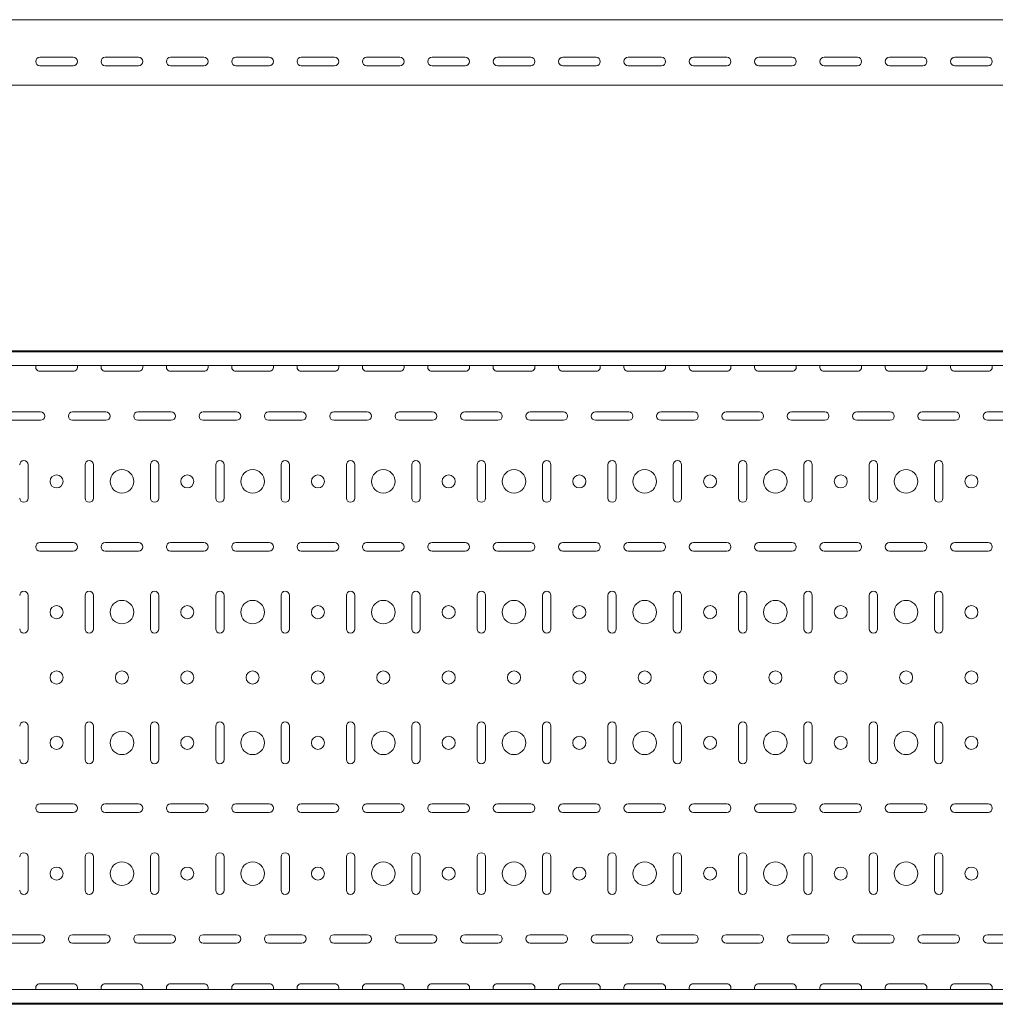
# Model space of a CAD drawing. Header units: millimetres. Extents: x -792 to 3872, y -6969 to -65.
# Tile 8 of 20: x 1593 to 2339, y -5411 to -4657. Entities that reach past the tile are written whole.
import ezdxf

# ---------------------------------------------------------------- set-up
doc = ezdxf.new("R2010")
doc.units = ezdxf.units.MM

msp = doc.modelspace()

# ---------------------------------------------------------------- linework, layer by layer
at = {"color": 7, "linetype": 'Continuous', "lineweight": 15}
for p, q in [((3846.08, -4657.36), (846.08, -4657.36)), ((1608.33, -4686.11), (1633.83, -4686.11)), ((1658.33, -4686.11), (1683.83, -4686.11)), ((1708.33, -4686.11), (1733.83, -4686.11)), ((1758.33, -4686.11), (1783.83, -4686.11)), ((1808.33, -4686.11), (1833.83, -4686.11)), ((1858.33, -4686.11), (1883.83, -4686.11)), ((1908.33, -4686.11), (1933.83, -4686.11)), ((1958.33, -4686.11), (1983.83, -4686.11)), ((2008.33, -4686.11), (2033.83, -4686.11)), ((2058.33, -4686.11), (2083.83, -4686.11)), ((2108.33, -4686.11), (2133.83, -4686.11)), ((2158.33, -4686.11), (2183.83, -4686.11)), ((2208.33, -4686.11), (2233.83, -4686.11)), ((2258.33, -4686.11), (2283.83, -4686.11)), ((2308.33, -4686.11), (2333.83, -4686.11)), ((1633.83, -4692.61), (1608.33, -4692.61)), ((1683.83, -4692.61), (1658.33, -4692.61)), ((1733.83, -4692.61), (1708.33, -4692.61)), ((1783.83, -4692.61), (1758.33, -4692.61)), ((1833.83, -4692.61), (1808.33, -4692.61)), ((1883.83, -4692.61), (1858.33, -4692.61)), ((1933.83, -4692.61), (1908.33, -4692.61)), ((1983.83, -4692.61), (1958.33, -4692.61)), ((2033.83, -4692.61), (2008.33, -4692.61)), ((2083.83, -4692.61), (2058.33, -4692.61)), ((2133.83, -4692.61), (2108.33, -4692.61)), ((2183.83, -4692.61), (2158.33, -4692.61)), ((2233.83, -4692.61), (2208.33, -4692.61)), ((2283.83, -4692.61), (2258.33, -4692.61)), ((2333.83, -4692.61), (2308.33, -4692.61)), ((3846.08, -4707.36), (846.08, -4707.36)), ((3846.08, -4910.57), (846.08, -4910.57)), ((3846.08, -4911.57), (846.08, -4911.57)), ((3846.08, -4921.78), (846.08, -4921.78)), ((1608.33, -4926.32), (1633.83, -4926.32)), ((1658.33, -4926.32), (1683.83, -4926.32)), ((1708.33, -4926.32), (1733.83, -4926.32)), ((1758.33, -4926.32), (1783.83, -4926.32)), ((1808.33, -4926.32), (1833.83, -4926.32)), ((1858.33, -4926.32), (1883.83, -4926.32)), ((1908.33, -4926.32), (1933.83, -4926.32)), ((1958.33, -4926.32), (1983.83, -4926.32)), ((2008.33, -4926.32), (2033.83, -4926.32)), ((2058.33, -4926.32), (2083.83, -4926.32)), ((2108.33, -4926.32), (2133.83, -4926.32)), ((2158.33, -4926.32), (2183.83, -4926.32)), ((2208.33, -4926.32), (2233.83, -4926.32)), ((2258.33, -4926.32), (2283.83, -4926.32)), ((2308.33, -4926.32), (2333.83, -4926.32)), ((1608.83, -4957.32), (1583.33, -4957.32)), ((1658.83, -4957.32), (1633.33, -4957.32)), ((1708.83, -4957.32), (1683.33, -4957.32)), ((1758.83, -4957.32), (1733.33, -4957.32)), ((1808.83, -4957.32), (1783.33, -4957.32)), ((1858.83, -4957.32), (1833.33, -4957.32)), ((1908.83, -4957.32), (1883.33, -4957.32)), ((1958.83, -4957.32), (1933.33, -4957.32)), ((2008.83, -4957.32), (1983.33, -4957.32)), ((2058.83, -4957.32), (2033.33, -4957.32)), ((2108.83, -4957.32), (2083.33, -4957.32)), ((2158.83, -4957.32), (2133.33, -4957.32)), ((2208.83, -4957.32), (2183.33, -4957.32)), ((2258.83, -4957.32), (2233.33, -4957.32)), ((2308.83, -4957.32), (2283.33, -4957.32)), ((2358.83, -4957.32), (2333.33, -4957.32)), ((1583.33, -4963.82), (1608.83, -4963.82)), ((1633.33, -4963.82), (1658.83, -4963.82)), ((1683.33, -4963.82), (1708.83, -4963.82)), ((1733.33, -4963.82), (1758.83, -4963.82)), ((1783.33, -4963.82), (1808.83, -4963.82)), ((1833.33, -4963.82), (1858.83, -4963.82)), ((1883.33, -4963.82), (1908.83, -4963.82)), ((1933.33, -4963.82), (1958.83, -4963.82)), ((1983.33, -4963.82), (2008.83, -4963.82)), ((2033.33, -4963.82), (2058.83, -4963.82)), ((2083.33, -4963.82), (2108.83, -4963.82)), ((2133.33, -4963.82), (2158.83, -4963.82)), ((2183.33, -4963.82), (2208.83, -4963.82)), ((2233.33, -4963.82), (2258.83, -4963.82)), ((2283.33, -4963.82), (2308.83, -4963.82)), ((2333.33, -4963.82), (2358.83, -4963.82)), ((1599.33, -5023.32), (1599.33, -4997.82)), ((1642.83, -4997.82), (1642.83, -5023.32)), ((1649.33, -5023.32), (1649.33, -4997.82)), ((1692.83, -4997.82), (1692.83, -5023.32)), ((1699.33, -5023.32), (1699.33, -4997.82)), ((1742.83, -4997.82), (1742.83, -5023.32)), ((1749.33, -5023.32), (1749.33, -4997.82)), ((1792.83, -4997.82), (1792.83, -5023.32)), ((1799.33, -5023.32), (1799.33, -4997.82)), ((1842.83, -4997.82), (1842.83, -5023.32)), ((1849.33, -5023.32), (1849.33, -4997.82)), ((1892.83, -4997.82), (1892.83, -5023.32)), ((1899.33, -5023.32), (1899.33, -4997.82)), ((1942.83, -4997.82), (1942.83, -5023.32)), ((1949.33, -5023.32), (1949.33, -4997.82)), ((1992.83, -4997.82), (1992.83, -5023.32)), ((1999.33, -5023.32), (1999.33, -4997.82)), ((2042.83, -4997.82), (2042.83, -5023.32)), ((2049.33, -5023.32), (2049.33, -4997.82)), ((2092.83, -4997.82), (2092.83, -5023.32)), ((2099.33, -5023.32), (2099.33, -4997.82)), ((2142.83, -4997.82), (2142.83, -5023.32)), ((2149.33, -5023.32), (2149.33, -4997.82)), ((2192.83, -4997.82), (2192.83, -5023.32)), ((2199.33, -5023.32), (2199.33, -4997.82)), ((2242.83, -4997.82), (2242.83, -5023.32)), ((2249.33, -5023.32), (2249.33, -4997.82)), ((2292.83, -4997.82), (2292.83, -5023.32)), ((2299.33, -5023.32), (2299.33, -4997.82)), ((1633.83, -5057.32), (1608.33, -5057.32)), ((1683.83, -5057.32), (1658.33, -5057.32)), ((1733.83, -5057.32), (1708.33, -5057.32)), ((1783.83, -5057.32), (1758.33, -5057.32)), ((1833.83, -5057.32), (1808.33, -5057.32)), ((1883.83, -5057.32), (1858.33, -5057.32)), ((1933.83, -5057.32), (1908.33, -5057.32)), ((1983.83, -5057.32), (1958.33, -5057.32)), ((2033.83, -5057.32), (2008.33, -5057.32)), ((2083.83, -5057.32), (2058.33, -5057.32)), ((2133.83, -5057.32), (2108.33, -5057.32)), ((2183.83, -5057.32), (2158.33, -5057.32)), ((2233.83, -5057.32), (2208.33, -5057.32)), ((2283.83, -5057.32), (2258.33, -5057.32)), ((2333.83, -5057.32), (2308.33, -5057.32)), ((1608.33, -5063.82), (1633.83, -5063.82)), ((1658.33, -5063.82), (1683.83, -5063.82)), ((1708.33, -5063.82), (1733.83, -5063.82)), ((1758.33, -5063.82), (1783.83, -5063.82)), ((1808.33, -5063.82), (1833.83, -5063.82)), ((1858.33, -5063.82), (1883.83, -5063.82)), ((1908.33, -5063.82), (1933.83, -5063.82)), ((1958.33, -5063.82), (1983.83, -5063.82)), ((2008.33, -5063.82), (2033.83, -5063.82)), ((2058.33, -5063.82), (2083.83, -5063.82)), ((2108.33, -5063.82), (2133.83, -5063.82)), ((2158.33, -5063.82), (2183.83, -5063.82)), ((2208.33, -5063.82), (2233.83, -5063.82)), ((2258.33, -5063.82), (2283.83, -5063.82)), ((2308.33, -5063.82), (2333.83, -5063.82)), ((1599.33, -5123.32), (1599.33, -5097.82)), ((1642.83, -5097.82), (1642.83, -5123.32)), ((1649.33, -5123.32), (1649.33, -5097.82)), ((1692.83, -5097.82), (1692.83, -5123.32)), ((1699.33, -5123.32), (1699.33, -5097.82)), ((1742.83, -5097.82), (1742.83, -5123.32)), ((1749.33, -5123.32), (1749.33, -5097.82)), ((1792.83, -5097.82), (1792.83, -5123.32)), ((1799.33, -5123.32), (1799.33, -5097.82)), ((1842.83, -5097.82), (1842.83, -5123.32)), ((1849.33, -5123.32), (1849.33, -5097.82)), ((1892.83, -5097.82), (1892.83, -5123.32)), ((1899.33, -5123.32), (1899.33, -5097.82)), ((1942.83, -5097.82), (1942.83, -5123.32)), ((1949.33, -5123.32), (1949.33, -5097.82)), ((1992.83, -5097.82), (1992.83, -5123.32)), ((1999.33, -5123.32), (1999.33, -5097.82)), ((2042.83, -5097.82), (2042.83, -5123.32)), ((2049.33, -5123.32), (2049.33, -5097.82)), ((2092.83, -5097.82), (2092.83, -5123.32)), ((2099.33, -5123.32), (2099.33, -5097.82)), ((2142.83, -5097.82), (2142.83, -5123.32)), ((2149.33, -5123.32), (2149.33, -5097.82)), ((2192.83, -5097.82), (2192.83, -5123.32)), ((2199.33, -5123.32), (2199.33, -5097.82)), ((2242.83, -5097.82), (2242.83, -5123.32)), ((2249.33, -5123.32), (2249.33, -5097.82)), ((2292.83, -5097.82), (2292.83, -5123.32)), ((2299.33, -5123.32), (2299.33, -5097.82)), ((1599.33, -5223.32), (1599.33, -5197.82)), ((1642.83, -5197.82), (1642.83, -5223.32)), ((1649.33, -5223.32), (1649.33, -5197.82)), ((1692.83, -5197.82), (1692.83, -5223.32)), ((1699.33, -5223.32), (1699.33, -5197.82)), ((1742.83, -5197.82), (1742.83, -5223.32)), ((1749.33, -5223.32), (1749.33, -5197.82)), ((1792.83, -5197.82), (1792.83, -5223.32)), ((1799.33, -5223.32), (1799.33, -5197.82)), ((1842.83, -5197.82), (1842.83, -5223.32)), ((1849.33, -5223.32), (1849.33, -5197.82)), ((1892.83, -5197.82), (1892.83, -5223.32)), ((1899.33, -5223.32), (1899.33, -5197.82)), ((1942.83, -5197.82), (1942.83, -5223.32)), ((1949.33, -5223.32), (1949.33, -5197.82)), ((1992.83, -5197.82), (1992.83, -5223.32)), ((1999.33, -5223.32), (1999.33, -5197.82)), ((2042.83, -5197.82), (2042.83, -5223.32)), ((2049.33, -5223.32), (2049.33, -5197.82)), ((2092.83, -5197.82), (2092.83, -5223.32)), ((2099.33, -5223.32), (2099.33, -5197.82)), ((2142.83, -5197.82), (2142.83, -5223.32)), ((2149.33, -5223.32), (2149.33, -5197.82)), ((2192.83, -5197.82), (2192.83, -5223.32)), ((2199.33, -5223.32), (2199.33, -5197.82)), ((2242.83, -5197.82), (2242.83, -5223.32)), ((2249.33, -5223.32), (2249.33, -5197.82)), ((2292.83, -5197.82), (2292.83, -5223.32)), ((2299.33, -5223.32), (2299.33, -5197.82)), ((1633.83, -5257.32), (1608.33, -5257.32)), ((1683.83, -5257.32), (1658.33, -5257.32)), ((1733.83, -5257.32), (1708.33, -5257.32)), ((1783.83, -5257.32), (1758.33, -5257.32)), ((1833.83, -5257.32), (1808.33, -5257.32)), ((1883.83, -5257.32), (1858.33, -5257.32)), ((1933.83, -5257.32), (1908.33, -5257.32)), ((1983.83, -5257.32), (1958.33, -5257.32)), ((2033.83, -5257.32), (2008.33, -5257.32)), ((2083.83, -5257.32), (2058.33, -5257.32)), ((2133.83, -5257.32), (2108.33, -5257.32)), ((2183.83, -5257.32), (2158.33, -5257.32)), ((2233.83, -5257.32), (2208.33, -5257.32)), ((2283.83, -5257.32), (2258.33, -5257.32)), ((2333.83, -5257.32), (2308.33, -5257.32)), ((1608.33, -5263.82), (1633.83, -5263.82)), ((1658.33, -5263.82), (1683.83, -5263.82)), ((1708.33, -5263.82), (1733.83, -5263.82)), ((1758.33, -5263.82), (1783.83, -5263.82)), ((1808.33, -5263.82), (1833.83, -5263.82)), ((1858.33, -5263.82), (1883.83, -5263.82)), ((1908.33, -5263.82), (1933.83, -5263.82)), ((1958.33, -5263.82), (1983.83, -5263.82)), ((2008.33, -5263.82), (2033.83, -5263.82)), ((2058.33, -5263.82), (2083.83, -5263.82)), ((2108.33, -5263.82), (2133.83, -5263.82)), ((2158.33, -5263.82), (2183.83, -5263.82)), ((2208.33, -5263.82), (2233.83, -5263.82)), ((2258.33, -5263.82), (2283.83, -5263.82)), ((2308.33, -5263.82), (2333.83, -5263.82)), ((1599.33, -5323.32), (1599.33, -5297.82)), ((1642.83, -5297.82), (1642.83, -5323.32)), ((1649.33, -5323.32), (1649.33, -5297.82)), ((1692.83, -5297.82), (1692.83, -5323.32)), ((1699.33, -5323.32), (1699.33, -5297.82)), ((1742.83, -5297.82), (1742.83, -5323.32)), ((1749.33, -5323.32), (1749.33, -5297.82)), ((1792.83, -5297.82), (1792.83, -5323.32)), ((1799.33, -5323.32), (1799.33, -5297.82)), ((1842.83, -5297.82), (1842.83, -5323.32)), ((1849.33, -5323.32), (1849.33, -5297.82)), ((1892.83, -5297.82), (1892.83, -5323.32)), ((1899.33, -5323.32), (1899.33, -5297.82)), ((1942.83, -5297.82), (1942.83, -5323.32)), ((1949.33, -5323.32), (1949.33, -5297.82)), ((1992.83, -5297.82), (1992.83, -5323.32)), ((1999.33, -5323.32), (1999.33, -5297.82)), ((2042.83, -5297.82), (2042.83, -5323.32)), ((2049.33, -5323.32), (2049.33, -5297.82)), ((2092.83, -5297.82), (2092.83, -5323.32)), ((2099.33, -5323.32), (2099.33, -5297.82)), ((2142.83, -5297.82), (2142.83, -5323.32)), ((2149.33, -5323.32), (2149.33, -5297.82)), ((2192.83, -5297.82), (2192.83, -5323.32)), ((2199.33, -5323.32), (2199.33, -5297.82)), ((2242.83, -5297.82), (2242.83, -5323.32)), ((2249.33, -5323.32), (2249.33, -5297.82)), ((2292.83, -5297.82), (2292.83, -5323.32)), ((2299.33, -5323.32), (2299.33, -5297.82)), ((1608.83, -5357.32), (1583.33, -5357.32)), ((1658.83, -5357.32), (1633.33, -5357.32)), ((1708.83, -5357.32), (1683.33, -5357.32)), ((1758.83, -5357.32), (1733.33, -5357.32)), ((1808.83, -5357.32), (1783.33, -5357.32)), ((1858.83, -5357.32), (1833.33, -5357.32)), ((1908.83, -5357.32), (1883.33, -5357.32)), ((1958.83, -5357.32), (1933.33, -5357.32)), ((2008.83, -5357.32), (1983.33, -5357.32)), ((2058.83, -5357.32), (2033.33, -5357.32)), ((2108.83, -5357.32), (2083.33, -5357.32)), ((2158.83, -5357.32), (2133.33, -5357.32)), ((2208.83, -5357.32), (2183.33, -5357.32)), ((2258.83, -5357.32), (2233.33, -5357.32)), ((2308.83, -5357.32), (2283.33, -5357.32)), ((2358.83, -5357.32), (2333.33, -5357.32)), ((1583.33, -5363.82), (1608.83, -5363.82)), ((1633.33, -5363.82), (1658.83, -5363.82)), ((1683.33, -5363.82), (1708.83, -5363.82)), ((1733.33, -5363.82), (1758.83, -5363.82)), ((1783.33, -5363.82), (1808.83, -5363.82)), ((1833.33, -5363.82), (1858.83, -5363.82)), ((1883.33, -5363.82), (1908.83, -5363.82)), ((1933.33, -5363.82), (1958.83, -5363.82)), ((1983.33, -5363.82), (2008.83, -5363.82)), ((2033.33, -5363.82), (2058.83, -5363.82)), ((2083.33, -5363.82), (2108.83, -5363.82)), ((2133.33, -5363.82), (2158.83, -5363.82)), ((2183.33, -5363.82), (2208.83, -5363.82)), ((2233.33, -5363.82), (2258.83, -5363.82)), ((2283.33, -5363.82), (2308.83, -5363.82)), ((2333.33, -5363.82), (2358.83, -5363.82)), ((3846.08, -5399.36), (846.08, -5399.36)), ((1633.83, -5394.82), (1608.33, -5394.82)), ((1683.83, -5394.82), (1658.33, -5394.82)), ((1733.83, -5394.82), (1708.33, -5394.82)), ((1783.83, -5394.82), (1758.33, -5394.82)), ((1833.83, -5394.82), (1808.33, -5394.82)), ((1883.83, -5394.82), (1858.33, -5394.82)), ((1933.83, -5394.82), (1908.33, -5394.82)), ((1983.83, -5394.82), (1958.33, -5394.82)), ((2033.83, -5394.82), (2008.33, -5394.82)), ((2083.83, -5394.82), (2058.33, -5394.82)), ((2133.83, -5394.82), (2108.33, -5394.82)), ((2183.83, -5394.82), (2158.33, -5394.82)), ((2233.83, -5394.82), (2208.33, -5394.82)), ((2283.83, -5394.82), (2258.33, -5394.82)), ((2333.83, -5394.82), (2308.33, -5394.82)), ((846.08, -5409.57), (3846.08, -5409.57)), ((3846.08, -5410.57), (846.08, -5410.57))]:
    msp.add_line(p, q, dxfattribs=at)
for centre, radius in [((1621.08, -5010.57), 5), ((1671.08, -5010.57), 9), ((1721.08, -5010.57), 5), ((1771.08, -5010.57), 9), ((1821.08, -5010.57), 5), ((1871.08, -5010.57), 9), ((1921.08, -5010.57), 5), ((1971.08, -5010.57), 9), ((2021.08, -5010.57), 5), ((2071.08, -5010.57), 9), ((2121.08, -5010.57), 5), ((2171.08, -5010.57), 9), ((2221.08, -5010.57), 5), ((2271.08, -5010.57), 9), ((2321.08, -5010.57), 5), ((1621.08, -5110.57), 5), ((1671.08, -5110.57), 9), ((1721.08, -5110.57), 5), ((1771.08, -5110.57), 9), ((1821.08, -5110.57), 5), ((1871.08, -5110.57), 9), ((1921.08, -5110.57), 5), ((1971.08, -5110.57), 9), ((2021.08, -5110.57), 5), ((2071.08, -5110.57), 9), ((2121.08, -5110.57), 5), ((2171.08, -5110.57), 9), ((2221.08, -5110.57), 5), ((2271.08, -5110.57), 9), ((2321.08, -5110.57), 5), ((1621.08, -5160.57), 5), ((1671.08, -5160.57), 5), ((1721.08, -5160.57), 5), ((1771.08, -5160.57), 5), ((1821.08, -5160.57), 5), ((1871.08, -5160.57), 5), ((1921.08, -5160.57), 5), ((1971.08, -5160.57), 5), ((2021.08, -5160.57), 5), ((2071.08, -5160.57), 5), ((2121.08, -5160.57), 5), ((2171.08, -5160.57), 5), ((2221.08, -5160.57), 5), ((2271.08, -5160.57), 5), ((2321.08, -5160.57), 5), ((1671.08, -5210.57), 9), ((1771.08, -5210.57), 9), ((1871.08, -5210.57), 9), ((1971.08, -5210.57), 9), ((2071.08, -5210.57), 9), ((2171.08, -5210.57), 9), ((2271.08, -5210.57), 9), ((1621.08, -5210.57), 5), ((1721.08, -5210.57), 5), ((1821.08, -5210.57), 5), ((1921.08, -5210.57), 5), ((2021.08, -5210.57), 5), ((2121.08, -5210.57), 5), ((2221.08, -5210.57), 5), ((2321.08, -5210.57), 5), ((1671.08, -5310.57), 9), ((1771.08, -5310.57), 9), ((1871.08, -5310.57), 9), ((1971.08, -5310.57), 9), ((2071.08, -5310.57), 9), ((2171.08, -5310.57), 9), ((2271.08, -5310.57), 9), ((1621.08, -5310.57), 5), ((1721.08, -5310.57), 5), ((1821.08, -5310.57), 5), ((1921.08, -5310.57), 5), ((2021.08, -5310.57), 5), ((2121.08, -5310.57), 5), ((2221.08, -5310.57), 5), ((2321.08, -5310.57), 5)]:
    msp.add_circle(centre, radius, dxfattribs=at)
for centre, start, end in [((1608.33, -4689.36), 90, 270), ((1633.83, -4689.36), 270, 90), ((1658.33, -4689.36), 90, 270), ((1683.83, -4689.36), 270, 90), ((1708.33, -4689.36), 90, 270), ((1733.83, -4689.36), 270, 90), ((1758.33, -4689.36), 90, 270), ((1783.83, -4689.36), 270, 90), ((1808.33, -4689.36), 90, 270), ((1833.83, -4689.36), 270, 90), ((1858.33, -4689.36), 90, 270), ((1883.83, -4689.36), 270, 90), ((1908.33, -4689.36), 90, 270), ((1933.83, -4689.36), 270, 90), ((1958.33, -4689.36), 90, 270), ((1983.83, -4689.36), 270, 90), ((2008.33, -4689.36), 90, 270), ((2033.83, -4689.36), 270, 90), ((2058.33, -4689.36), 90, 270), ((2083.83, -4689.36), 270, 90), ((2108.33, -4689.36), 90, 270), ((2133.83, -4689.36), 270, 90), ((2158.33, -4689.36), 90, 270), ((2183.83, -4689.36), 270, 90), ((2208.33, -4689.36), 90, 270), ((2233.83, -4689.36), 270, 90), ((2258.33, -4689.36), 90, 270), ((2283.83, -4689.36), 270, 90), ((2308.33, -4689.36), 90, 270), ((2333.83, -4689.36), 270, 90), ((1608.33, -4923.07), 156.64793, 270), ((1633.83, -4923.07), 270, 23.35207), ((1658.33, -4923.07), 156.64793, 270), ((1683.83, -4923.07), 270, 23.35207), ((1708.33, -4923.07), 156.64793, 270), ((1733.83, -4923.07), 270, 23.35207), ((1758.33, -4923.07), 156.64793, 270), ((1783.83, -4923.07), 270, 23.35207), ((1808.33, -4923.07), 156.64793, 270), ((1833.83, -4923.07), 270, 23.35207), ((1858.33, -4923.07), 156.64793, 270), ((1883.83, -4923.07), 270, 23.35207), ((1908.33, -4923.07), 156.64793, 270), ((1933.83, -4923.07), 270, 23.35207), ((1958.33, -4923.07), 156.64793, 270), ((1983.83, -4923.07), 270, 23.35207), ((2008.33, -4923.07), 156.64793, 270), ((2033.83, -4923.07), 270, 23.35207), ((2058.33, -4923.07), 156.64793, 270), ((2083.83, -4923.07), 270, 23.35207), ((2108.33, -4923.07), 156.64793, 270), ((2133.83, -4923.07), 270, 23.35207), ((2158.33, -4923.07), 156.64793, 270), ((2183.83, -4923.07), 270, 23.35207), ((2208.33, -4923.07), 156.64793, 270), ((2233.83, -4923.07), 270, 23.35207), ((2258.33, -4923.07), 156.64793, 270), ((2283.83, -4923.07), 270, 23.35207), ((2308.33, -4923.07), 156.64793, 270), ((2333.83, -4923.07), 270, 23.35207), ((1608.83, -4960.57), 270, 90), ((1633.33, -4960.57), 90, 270), ((1658.83, -4960.57), 270, 90), ((1683.33, -4960.57), 90, 270), ((1708.83, -4960.57), 270, 90), ((1733.33, -4960.57), 90, 270), ((1758.83, -4960.57), 270, 90), ((1783.33, -4960.57), 90, 270), ((1808.83, -4960.57), 270, 90), ((1833.33, -4960.57), 90, 270), ((1858.83, -4960.57), 270, 90), ((1883.33, -4960.57), 90, 270), ((1908.83, -4960.57), 270, 90), ((1933.33, -4960.57), 90, 270), ((1958.83, -4960.57), 270, 90), ((1983.33, -4960.57), 90, 270), ((2008.83, -4960.57), 270, 90), ((2033.33, -4960.57), 90, 270), ((2058.83, -4960.57), 270, 90), ((2083.33, -4960.57), 90, 270), ((2108.83, -4960.57), 270, 90), ((2133.33, -4960.57), 90, 270), ((2158.83, -4960.57), 270, 90), ((2183.33, -4960.57), 90, 270), ((2208.83, -4960.57), 270, 90), ((2233.33, -4960.57), 90, 270), ((2258.83, -4960.57), 270, 90), ((2283.33, -4960.57), 90, 270), ((2308.83, -4960.57), 270, 90), ((2333.33, -4960.57), 90, 270), ((1596.08, -4997.82), 0, 180), ((1646.08, -4997.82), 0, 180), ((1696.08, -4997.82), 0, 180), ((1746.08, -4997.82), 0, 180), ((1796.08, -4997.82), 0, 180), ((1846.08, -4997.82), 0, 180), ((1896.08, -4997.82), 0, 180), ((1946.08, -4997.82), 0, 180), ((1996.08, -4997.82), 0, 180), ((2046.08, -4997.82), 0, 180), ((2096.08, -4997.82), 0, 180), ((2146.08, -4997.82), 0, 180), ((2196.08, -4997.82), 0, 180), ((2246.08, -4997.82), 0, 180), ((2296.08, -4997.82), 0, 180), ((1596.08, -5023.32), 180, 0), ((1646.08, -5023.32), 180, 0), ((1696.08, -5023.32), 180, 0), ((1746.08, -5023.32), 180, 0), ((1796.08, -5023.32), 180, 0), ((1846.08, -5023.32), 180, 0), ((1896.08, -5023.32), 180, 0), ((1946.08, -5023.32), 180, 0), ((1996.08, -5023.32), 180, 0), ((2046.08, -5023.32), 180, 0), ((2096.08, -5023.32), 180, 0), ((2146.08, -5023.32), 180, 0), ((2196.08, -5023.32), 180, 0), ((2246.08, -5023.32), 180, 0), ((2296.08, -5023.32), 180, 0), ((1608.33, -5060.57), 90, 270), ((1633.83, -5060.57), 270, 90), ((1658.33, -5060.57), 90, 270), ((1683.83, -5060.57), 270, 90), ((1708.33, -5060.57), 90, 270), ((1733.83, -5060.57), 270, 90), ((1758.33, -5060.57), 90, 270), ((1783.83, -5060.57), 270, 90), ((1808.33, -5060.57), 90, 270), ((1833.83, -5060.57), 270, 90), ((1858.33, -5060.57), 90, 270), ((1883.83, -5060.57), 270, 90), ((1908.33, -5060.57), 90, 270), ((1933.83, -5060.57), 270, 90), ((1958.33, -5060.57), 90, 270), ((1983.83, -5060.57), 270, 90), ((2008.33, -5060.57), 90, 270), ((2033.83, -5060.57), 270, 90), ((2058.33, -5060.57), 90, 270), ((2083.83, -5060.57), 270, 90), ((2108.33, -5060.57), 90, 270), ((2133.83, -5060.57), 270, 90), ((2158.33, -5060.57), 90, 270), ((2183.83, -5060.57), 270, 90), ((2208.33, -5060.57), 90, 270), ((2233.83, -5060.57), 270, 90), ((2258.33, -5060.57), 90, 270), ((2283.83, -5060.57), 270, 90), ((2308.33, -5060.57), 90, 270), ((2333.83, -5060.57), 270, 90), ((1596.08, -5097.82), 0, 180), ((1646.08, -5097.82), 0, 180), ((1696.08, -5097.82), 0, 180), ((1746.08, -5097.82), 0, 180), ((1796.08, -5097.82), 0, 180), ((1846.08, -5097.82), 0, 180), ((1896.08, -5097.82), 0, 180), ((1946.08, -5097.82), 0, 180), ((1996.08, -5097.82), 0, 180), ((2046.08, -5097.82), 0, 180), ((2096.08, -5097.82), 0, 180), ((2146.08, -5097.82), 0, 180), ((2196.08, -5097.82), 0, 180), ((2246.08, -5097.82), 0, 180), ((2296.08, -5097.82), 0, 180), ((1596.08, -5123.32), 180, 0), ((1646.08, -5123.32), 180, 0), ((1696.08, -5123.32), 180, 0), ((1746.08, -5123.32), 180, 0), ((1796.08, -5123.32), 180, 0), ((1846.08, -5123.32), 180, 0), ((1896.08, -5123.32), 180, 0), ((1946.08, -5123.32), 180, 0), ((1996.08, -5123.32), 180, 0), ((2046.08, -5123.32), 180, 0), ((2096.08, -5123.32), 180, 0), ((2146.08, -5123.32), 180, 0), ((2196.08, -5123.32), 180, 0), ((2246.08, -5123.32), 180, 0), ((2296.08, -5123.32), 180, 0), ((1596.08, -5197.82), 0, 180), ((1646.08, -5197.82), 0, 180), ((1696.08, -5197.82), 0, 180), ((1746.08, -5197.82), 0, 180), ((1796.08, -5197.82), 0, 180), ((1846.08, -5197.82), 0, 180), ((1896.08, -5197.82), 0, 180), ((1946.08, -5197.82), 0, 180), ((1996.08, -5197.82), 0, 180), ((2046.08, -5197.82), 0, 180), ((2096.08, -5197.82), 0, 180), ((2146.08, -5197.82), 0, 180), ((2196.08, -5197.82), 0, 180), ((2246.08, -5197.82), 0, 180), ((2296.08, -5197.82), 0, 180), ((1596.08, -5223.32), 180, 0), ((1646.08, -5223.32), 180, 0), ((1696.08, -5223.32), 180, 0), ((1746.08, -5223.32), 180, 0), ((1796.08, -5223.32), 180, 0), ((1846.08, -5223.32), 180, 0), ((1896.08, -5223.32), 180, 0), ((1946.08, -5223.32), 180, 0), ((1996.08, -5223.32), 180, 0), ((2046.08, -5223.32), 180, 0), ((2096.08, -5223.32), 180, 0), ((2146.08, -5223.32), 180, 0), ((2196.08, -5223.32), 180, 0), ((2246.08, -5223.32), 180, 0), ((2296.08, -5223.32), 180, 0), ((1608.33, -5260.57), 90, 270), ((1633.83, -5260.57), 270, 90), ((1658.33, -5260.57), 90, 270), ((1683.83, -5260.57), 270, 90), ((1708.33, -5260.57), 90, 270), ((1733.83, -5260.57), 270, 90), ((1758.33, -5260.57), 90, 270), ((1783.83, -5260.57), 270, 90), ((1808.33, -5260.57), 90, 270), ((1833.83, -5260.57), 270, 90), ((1858.33, -5260.57), 90, 270), ((1883.83, -5260.57), 270, 90), ((1908.33, -5260.57), 90, 270), ((1933.83, -5260.57), 270, 90), ((1958.33, -5260.57), 90, 270), ((1983.83, -5260.57), 270, 90), ((2008.33, -5260.57), 90, 270), ((2033.83, -5260.57), 270, 90), ((2058.33, -5260.57), 90, 270), ((2083.83, -5260.57), 270, 90), ((2108.33, -5260.57), 90, 270), ((2133.83, -5260.57), 270, 90), ((2158.33, -5260.57), 90, 270), ((2183.83, -5260.57), 270, 90), ((2208.33, -5260.57), 90, 270), ((2233.83, -5260.57), 270, 90), ((2258.33, -5260.57), 90, 270), ((2283.83, -5260.57), 270, 90), ((2308.33, -5260.57), 90, 270), ((2333.83, -5260.57), 270, 90), ((1596.08, -5297.82), 0, 180), ((1646.08, -5297.82), 0, 180), ((1696.08, -5297.82), 0, 180), ((1746.08, -5297.82), 0, 180), ((1796.08, -5297.82), 0, 180), ((1846.08, -5297.82), 0, 180), ((1896.08, -5297.82), 0, 180), ((1946.08, -5297.82), 0, 180), ((1996.08, -5297.82), 0, 180), ((2046.08, -5297.82), 0, 180), ((2096.08, -5297.82), 0, 180), ((2146.08, -5297.82), 0, 180), ((2196.08, -5297.82), 0, 180), ((2246.08, -5297.82), 0, 180), ((2296.08, -5297.82), 0, 180), ((1596.08, -5323.32), 180, 0), ((1646.08, -5323.32), 180, 0), ((1696.08, -5323.32), 180, 0), ((1746.08, -5323.32), 180, 0), ((1796.08, -5323.32), 180, 0), ((1846.08, -5323.32), 180, 0), ((1896.08, -5323.32), 180, 0), ((1946.08, -5323.32), 180, 0), ((1996.08, -5323.32), 180, 0), ((2046.08, -5323.32), 180, 0), ((2096.08, -5323.32), 180, 0), ((2146.08, -5323.32), 180, 0), ((2196.08, -5323.32), 180, 0), ((2246.08, -5323.32), 180, 0), ((2296.08, -5323.32), 180, 0), ((1608.83, -5360.57), 270, 90), ((1633.33, -5360.57), 90, 270), ((1658.83, -5360.57), 270, 90), ((1683.33, -5360.57), 90, 270), ((1708.83, -5360.57), 270, 90), ((1733.33, -5360.57), 90, 270), ((1758.83, -5360.57), 270, 90), ((1783.33, -5360.57), 90, 270), ((1808.83, -5360.57), 270, 90), ((1833.33, -5360.57), 90, 270), ((1858.83, -5360.57), 270, 90), ((1883.33, -5360.57), 90, 270), ((1908.83, -5360.57), 270, 90), ((1933.33, -5360.57), 90, 270), ((1958.83, -5360.57), 270, 90), ((1983.33, -5360.57), 90, 270), ((2008.83, -5360.57), 270, 90), ((2033.33, -5360.57), 90, 270), ((2058.83, -5360.57), 270, 90), ((2083.33, -5360.57), 90, 270), ((2108.83, -5360.57), 270, 90), ((2133.33, -5360.57), 90, 270), ((2158.83, -5360.57), 270, 90), ((2183.33, -5360.57), 90, 270), ((2208.83, -5360.57), 270, 90), ((2233.33, -5360.57), 90, 270), ((2258.83, -5360.57), 270, 90), ((2283.33, -5360.57), 90, 270), ((2308.83, -5360.57), 270, 90), ((2333.33, -5360.57), 90, 270), ((1608.33, -5398.07), 90, 203.35207), ((1633.83, -5398.07), 336.64793, 90), ((1658.33, -5398.07), 90, 203.35207), ((1683.83, -5398.07), 336.64793, 90), ((1708.33, -5398.07), 90, 203.35207), ((1733.83, -5398.07), 336.64793, 90), ((1758.33, -5398.07), 90, 203.35207), ((1783.83, -5398.07), 336.64793, 90), ((1808.33, -5398.07), 90, 203.35207), ((1833.83, -5398.07), 336.64793, 90), ((1858.33, -5398.07), 90, 203.35207), ((1883.83, -5398.07), 336.64793, 90), ((1908.33, -5398.07), 90, 203.35207), ((1933.83, -5398.07), 336.64793, 90), ((1958.33, -5398.07), 90, 203.35207), ((1983.83, -5398.07), 336.64793, 90), ((2008.33, -5398.07), 90, 203.35207), ((2033.83, -5398.07), 336.64793, 90), ((2058.33, -5398.07), 90, 203.35207), ((2083.83, -5398.07), 336.64793, 90), ((2108.33, -5398.07), 90, 203.35207), ((2133.83, -5398.07), 336.64793, 90), ((2158.33, -5398.07), 90, 203.35207), ((2183.83, -5398.07), 336.64793, 90), ((2208.33, -5398.07), 90, 203.35207), ((2233.83, -5398.07), 336.64793, 90), ((2258.33, -5398.07), 90, 203.35207), ((2283.83, -5398.07), 336.64793, 90), ((2308.33, -5398.07), 90, 203.35207), ((2333.83, -5398.07), 336.64793, 90)]:
    msp.add_arc(centre, 3.25, start, end, dxfattribs=at)

doc.saveas('drawing.dxf')
